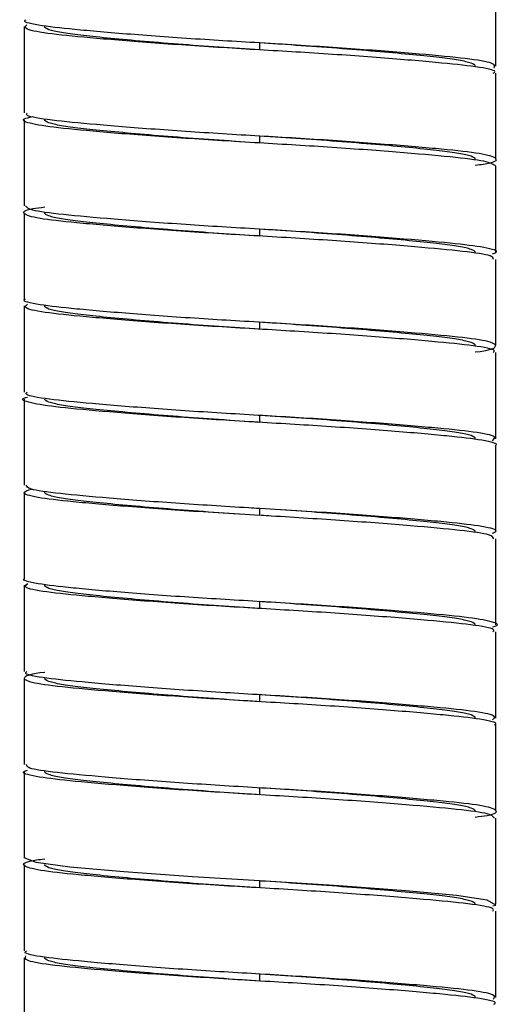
# Paper-space layout '_Posterior' of a CAD drawing. Header units: millimetres. Extents: x -179 to 187, y 0 to 1326.
# Tile 3 of 10: x -7 to 7, y 780 to 809. Entities that reach past the tile are written whole.
import ezdxf

# ---------------------------------------------------------------- set-up
doc = ezdxf.new("R2010")
doc.units = ezdxf.units.MM

psp = doc.layouts.new('_Posterior')

# ---------------------------------------------------------------- linework, layer by layer
at = {"color": 7, "linetype": 'Continuous', "lineweight": 25}
for p, q in [((6.85, 807.575), (6.85, 810.075)), ((-6.85, 808.725), (-6.85, 806.225)), ((0, 808.05), (0, 808.25)), ((6.85, 804.875), (6.85, 807.375)), ((-6.85, 806.025), (-6.85, 803.525)), ((0, 805.35), (0, 805.55)), ((6.85, 802.175), (6.85, 804.675)), ((-6.85, 803.325), (-6.85, 800.825)), ((0, 802.65), (0, 802.85)), ((6.85, 799.475), (6.85, 801.975)), ((-6.85, 800.625), (-6.85, 798.125)), ((0, 799.95), (0, 800.15)), ((6.85, 796.775), (6.85, 799.275)), ((-6.85, 797.925), (-6.85, 795.425)), ((0, 797.25), (0, 797.45)), ((6.85, 794.075), (6.85, 796.575)), ((-6.85, 795.225), (-6.85, 792.725)), ((0, 794.55), (0, 794.75)), ((6.85, 791.375), (6.85, 793.875)), ((-6.85, 792.525), (-6.85, 790.025)), ((0, 791.85), (0, 792.05)), ((6.85, 788.675), (6.85, 791.175)), ((-6.85, 789.825), (-6.85, 787.325)), ((0, 789.15), (0, 789.35)), ((6.85, 785.975), (6.85, 788.475)), ((-6.85, 787.125), (-6.85, 784.625)), ((0, 786.45), (0, 786.65)), ((6.85, 783.275), (6.85, 785.775)), ((-6.85, 784.425), (-6.85, 781.925)), ((0, 783.75), (0, 783.95)), ((6.85, 780.575), (6.85, 783.075)), ((-6.85, 781.725), (-6.85, 779.225)), ((0, 781.05), (0, 781.25))]:
    psp.add_line(p, q, dxfattribs=at)
at = {"color": 7, "linetype": 'Continuous', "lineweight": 25, "flags": 128}
psp.add_lwpolyline([(6.758, 783.227), (6.841, 783.252), (6.593, 783.397), (5.705, 783.525), (4.231, 783.661), (2.284, 783.807), (0.161, 783.941), (-1.96, 784.071), (-3.956, 784.216), (-5.517, 784.355), (-6.494, 784.482), (-6.85, 784.625), (-6.85, 784.625)], dxfattribs=at)
at = {"color": 7, "linetype": 'Continuous', "lineweight": 25}
for points, knots in [([(6.795, 807.52), (6.818, 807.569), (6.863, 807.666), (6.051, 807.797), (4.685, 807.927), (2.82, 808.074), (0.68, 808.213), (-1.524, 808.337), (-3.582, 808.483), (-5.286, 808.627), (-6.399, 808.749), (-6.909, 808.855), (-6.805, 808.914), (-6.785, 808.925)], [0, 0, 0, 0, 0.098651, 0.195289, 0.291645, 0.39138, 0.489393, 0.584687, 0.683968, 0.782983, 0.878113, 0.976535, 1, 1, 1, 1]), ([(6.772, 807.375), (6.795, 807.39), (6.887, 807.453), (6.335, 807.56), (5.172, 807.684), (3.433, 807.829), (1.357, 807.973), (-0.85, 808.096), (-2.977, 808.237), (-4.809, 808.384), (-6.131, 808.512), (-6.882, 808.642), (-6.807, 808.735), (-6.77, 808.78)], [0, 0, 0, 0, 0.031143, 0.129212, 0.224404, 0.323572, 0.422606, 0.517716, 0.61599, 0.71559, 0.811518, 0.908516, 1, 1, 1, 1]), ([(0, 808.05), (-0.391, 808.074), (-0.791, 808.101), (-1.591, 808.156), (-1.99, 808.185), (-2.761, 808.245), (-3.133, 808.275), (-3.828, 808.335), (-4.15, 808.365), (-4.729, 808.422), (-4.985, 808.449), (-5.315, 808.488), (-5.415, 808.5), (-5.601, 808.525), (-5.687, 808.538), (-5.92, 808.578), (-6.043, 808.606), (-6.208, 808.665), (-6.25, 808.695), (-6.25, 808.725)], [0, 0, 0, 0, 0.125, 0.125, 0.25, 0.25, 0.375, 0.375, 0.5, 0.5, 0.625, 0.625, 0.6875, 0.6875, 0.75, 0.75, 0.875, 0.875, 1, 1, 1, 1]), ([(6.25, 807.575), (6.25, 807.605), (6.208, 807.635), (6.043, 807.694), (5.92, 807.722), (5.687, 807.762), (5.601, 807.775), (5.415, 807.8), (5.315, 807.812), (4.985, 807.851), (4.729, 807.878), (4.15, 807.935), (3.828, 807.965), (3.133, 808.025), (2.761, 808.055), (1.99, 808.115), (1.591, 808.144), (0.791, 808.199), (0.391, 808.226), (0, 808.25)], [0, 0, 0, 0, 0.125, 0.125, 0.25, 0.25, 0.3125, 0.3125, 0.375, 0.375, 0.5, 0.5, 0.625, 0.625, 0.75, 0.75, 0.875, 0.875, 1, 1, 1, 1]), ([(6.85, 804.675), (6.781, 804.724), (6.644, 804.82), (5.587, 804.943), (4.019, 805.083), (2.019, 805.23), (-0.17, 805.359), (-2.344, 805.492), (-4.29, 805.639), (-5.798, 805.776), (-6.692, 805.901), (-6.988, 806.025), (-6.701, 806.096), (-6.605, 806.12)], [0, 0, 0, 0, 0.096426, 0.189002, 0.284524, 0.381463, 0.474915, 0.569163, 0.666213, 0.761084, 0.85403, 0.950786, 1, 1, 1, 1]), ([(6.25, 804.705), (6.41, 804.728), (6.879, 804.795), (6.916, 804.921), (6.371, 805.06), (5.162, 805.184), (3.436, 805.329), (1.356, 805.473), (-0.85, 805.596), (-2.976, 805.737), (-4.812, 805.884), (-6.12, 806.012), (-6.816, 806.124), (-6.775, 806.199), (-6.76, 806.225)], [0, 0, 0, 0, 0.047501, 0.139603, 0.230235, 0.318208, 0.409855, 0.501379, 0.589277, 0.680098, 0.772145, 0.860798, 0.95044, 1, 1, 1, 1]), ([(0, 805.35), (-0.391, 805.374), (-0.791, 805.401), (-1.591, 805.456), (-1.99, 805.485), (-2.761, 805.545), (-3.133, 805.575), (-3.828, 805.635), (-4.15, 805.665), (-4.729, 805.722), (-4.985, 805.749), (-5.315, 805.788), (-5.415, 805.8), (-5.601, 805.825), (-5.687, 805.838), (-5.92, 805.878), (-6.043, 805.906), (-6.208, 805.965), (-6.25, 805.995), (-6.25, 806.025)], [0, 0, 0, 0, 0.125, 0.125, 0.25, 0.25, 0.375, 0.375, 0.5, 0.5, 0.625, 0.625, 0.6875, 0.6875, 0.75, 0.75, 0.875, 0.875, 1, 1, 1, 1]), ([(6.25, 804.875), (6.25, 804.905), (6.208, 804.935), (6.043, 804.994), (5.92, 805.022), (5.687, 805.062), (5.601, 805.075), (5.415, 805.1), (5.315, 805.112), (4.985, 805.151), (4.729, 805.178), (4.15, 805.235), (3.828, 805.265), (3.133, 805.325), (2.761, 805.355), (1.99, 805.415), (1.591, 805.444), (0.791, 805.499), (0.391, 805.526), (0, 805.55)], [0, 0, 0, 0, 0.125, 0.125, 0.25, 0.25, 0.3125, 0.3125, 0.375, 0.375, 0.5, 0.5, 0.625, 0.625, 0.75, 0.75, 0.875, 0.875, 1, 1, 1, 1]), ([(6.773, 801.975), (6.77, 802.009), (6.763, 802.091), (5.958, 802.206), (4.559, 802.338), (2.662, 802.486), (0.51, 802.623), (-1.69, 802.748), (-3.731, 802.894), (-5.384, 803.037), (-6.504, 803.16), (-6.937, 803.302), (-6.833, 803.42), (-6.374, 803.48), (-6.25, 803.496)], [0, 0, 0, 0, 0.063501, 0.152335, 0.241681, 0.333805, 0.423979, 0.512141, 0.603951, 0.695146, 0.782929, 0.874046, 0.9659, 1, 1, 1, 1]), ([(6.751, 802.135), (6.79, 802.148), (6.971, 802.209), (6.581, 802.32), (5.605, 802.443), (4.014, 802.583), (2.02, 802.73), (-0.17, 802.859), (-2.343, 802.992), (-4.295, 803.139), (-5.78, 803.276), (-6.706, 803.395), (-6.772, 803.484), (-6.803, 803.525)], [0, 0, 0, 0, 0.027857, 0.128036, 0.224216, 0.323455, 0.424168, 0.521257, 0.619173, 0.720001, 0.818564, 0.915128, 1, 1, 1, 1]), ([(0, 802.65), (-0.391, 802.674), (-0.791, 802.701), (-1.591, 802.756), (-1.99, 802.785), (-2.761, 802.845), (-3.133, 802.875), (-3.828, 802.935), (-4.15, 802.965), (-4.729, 803.022), (-4.985, 803.049), (-5.315, 803.088), (-5.415, 803.1), (-5.601, 803.125), (-5.687, 803.138), (-5.92, 803.178), (-6.043, 803.206), (-6.208, 803.265), (-6.25, 803.295), (-6.25, 803.325)], [0, 0, 0, 0, 0.125, 0.125, 0.25, 0.25, 0.375, 0.375, 0.5, 0.5, 0.625, 0.625, 0.6875, 0.6875, 0.75, 0.75, 0.875, 0.875, 1, 1, 1, 1]), ([(6.25, 802.175), (6.25, 802.205), (6.208, 802.235), (6.043, 802.294), (5.92, 802.322), (5.687, 802.362), (5.601, 802.375), (5.415, 802.4), (5.315, 802.412), (4.985, 802.451), (4.729, 802.478), (4.15, 802.535), (3.828, 802.565), (3.133, 802.625), (2.761, 802.655), (1.99, 802.715), (1.591, 802.744), (0.791, 802.799), (0.391, 802.826), (0, 802.85)], [0, 0, 0, 0, 0.125, 0.125, 0.25, 0.25, 0.3125, 0.3125, 0.375, 0.375, 0.5, 0.5, 0.625, 0.625, 0.75, 0.75, 0.875, 0.875, 1, 1, 1, 1]), ([(6.25, 799.291), (6.251, 799.291), (6.649, 799.335), (6.89, 799.43), (6.81, 799.577), (5.971, 799.706), (4.556, 799.838), (2.663, 799.986), (0.51, 800.123), (-1.691, 800.248), (-3.728, 800.394), (-5.397, 800.537), (-6.457, 800.659), (-6.93, 800.762), (-6.818, 800.818), (-6.802, 800.825)], [0, 0, 0, 0, 0.000198, 0.090073, 0.181405, 0.269541, 0.358186, 0.449587, 0.539053, 0.626523, 0.717611, 0.80809, 0.895184, 0.985586, 1, 1, 1, 1]), ([(6.764, 799.275), (6.786, 799.294), (6.865, 799.36), (6.268, 799.47), (5.055, 799.594), (3.283, 799.74), (1.189, 799.884), (-1.019, 800.006), (-3.131, 800.148), (-4.932, 800.295), (-6.207, 800.421), (-6.895, 800.549), (-6.795, 800.636), (-6.75, 800.676)], [0, 0, 0, 0, 0.038884, 0.136886, 0.232512, 0.332121, 0.431197, 0.526494, 0.625315, 0.725069, 0.820942, 0.918586, 1, 1, 1, 1]), ([(0, 799.95), (-0.391, 799.974), (-0.791, 800.001), (-1.591, 800.056), (-1.99, 800.085), (-2.761, 800.145), (-3.133, 800.175), (-3.828, 800.235), (-4.15, 800.265), (-4.729, 800.322), (-4.985, 800.349), (-5.315, 800.388), (-5.415, 800.4), (-5.601, 800.425), (-5.687, 800.438), (-5.92, 800.478), (-6.043, 800.506), (-6.208, 800.565), (-6.25, 800.595), (-6.25, 800.625)], [0, 0, 0, 0, 0.125, 0.125, 0.25, 0.25, 0.375, 0.375, 0.5, 0.5, 0.625, 0.625, 0.6875, 0.6875, 0.75, 0.75, 0.875, 0.875, 1, 1, 1, 1]), ([(6.25, 799.475), (6.25, 799.505), (6.208, 799.535), (6.043, 799.594), (5.92, 799.622), (5.687, 799.662), (5.601, 799.675), (5.415, 799.7), (5.315, 799.712), (4.985, 799.751), (4.729, 799.778), (4.15, 799.835), (3.828, 799.865), (3.133, 799.925), (2.761, 799.955), (1.99, 800.015), (1.591, 800.044), (0.791, 800.099), (0.391, 800.126), (0, 800.15)], [0, 0, 0, 0, 0.125, 0.125, 0.25, 0.25, 0.3125, 0.3125, 0.375, 0.375, 0.5, 0.5, 0.625, 0.625, 0.75, 0.75, 0.875, 0.875, 1, 1, 1, 1]), ([(6.737, 796.727), (6.788, 796.762), (6.908, 796.845), (6.28, 796.97), (5.052, 797.094), (3.284, 797.24), (1.188, 797.384), (-1.02, 797.506), (-3.13, 797.648), (-4.935, 797.795), (-6.196, 797.921), (-6.841, 798.032), (-6.78, 798.103), (-6.76, 798.125)], [0, 0, 0, 0, 0.071711, 0.169937, 0.265782, 0.365619, 0.464921, 0.560436, 0.659483, 0.759464, 0.855556, 0.953423, 1, 1, 1, 1]), ([(6.824, 796.575), (6.832, 796.579), (6.949, 796.63), (6.512, 796.731), (5.505, 796.853), (3.871, 796.995), (1.856, 797.141), (-0.34, 797.268), (-2.505, 797.403), (-4.422, 797.551), (-5.895, 797.685), (-6.718, 797.812), (-6.995, 797.919), (-6.781, 797.973), (-6.753, 797.98)], [0, 0, 0, 0, 0.0079881, 0.1068663, 0.2019141, 0.3003694, 0.399887, 0.49559, 0.5928373, 0.6925826, 0.7897019, 0.8855088, 0.9850643, 1, 1, 1, 1]), ([(0, 797.25), (-0.391, 797.274), (-0.791, 797.301), (-1.591, 797.356), (-1.99, 797.385), (-2.761, 797.445), (-3.133, 797.475), (-3.828, 797.535), (-4.15, 797.565), (-4.729, 797.622), (-4.985, 797.649), (-5.315, 797.688), (-5.415, 797.7), (-5.601, 797.725), (-5.687, 797.738), (-5.92, 797.778), (-6.043, 797.806), (-6.208, 797.865), (-6.25, 797.895), (-6.25, 797.925)], [0, 0, 0, 0, 0.125, 0.125, 0.25, 0.25, 0.375, 0.375, 0.5, 0.5, 0.625, 0.625, 0.6875, 0.6875, 0.75, 0.75, 0.875, 0.875, 1, 1, 1, 1]), ([(6.25, 796.775), (6.25, 796.805), (6.208, 796.835), (6.043, 796.894), (5.92, 796.922), (5.687, 796.962), (5.601, 796.975), (5.415, 797), (5.315, 797.012), (4.985, 797.051), (4.729, 797.078), (4.15, 797.135), (3.828, 797.165), (3.133, 797.225), (2.761, 797.255), (1.99, 797.315), (1.591, 797.344), (0.791, 797.399), (0.391, 797.426), (0, 797.45)], [0, 0, 0, 0, 0.125, 0.125, 0.25, 0.25, 0.3125, 0.3125, 0.375, 0.375, 0.5, 0.5, 0.625, 0.625, 0.75, 0.75, 0.875, 0.875, 1, 1, 1, 1]), ([(-0.026, 794.751), (-0.125, 794.757), (-0.942, 794.806), (-2.506, 794.903), (-4.428, 795.051), (-5.871, 795.185), (-6.735, 795.302), (-6.77, 795.387), (-6.785, 795.425)], [0, 0, 0, 0, 0.027956, 0.230693, 0.438638, 0.641108, 0.840842, 1, 1, 1, 1]), ([(-0.623, 794.589), (-1.018, 794.612), (-2.155, 794.68), (-3.871, 794.806), (-5.497, 794.947), (-6.542, 795.07), (-6.979, 795.2), (-6.737, 795.281), (-6.637, 795.314)], [0, 0, 0, 0, 0.103095, 0.296707, 0.488252, 0.673167, 0.865535, 1, 1, 1, 1]), ([(0, 794.55), (-0.391, 794.574), (-0.791, 794.601), (-1.591, 794.656), (-1.99, 794.685), (-2.761, 794.745), (-3.133, 794.775), (-3.828, 794.835), (-4.15, 794.865), (-4.729, 794.922), (-4.985, 794.949), (-5.315, 794.988), (-5.415, 795), (-5.601, 795.025), (-5.687, 795.038), (-5.92, 795.078), (-6.043, 795.106), (-6.208, 795.165), (-6.25, 795.195), (-6.25, 795.225)], [0, 0, 0, 0, 0.125, 0.125, 0.25, 0.25, 0.375, 0.375, 0.5, 0.5, 0.625, 0.625, 0.6875, 0.6875, 0.75, 0.75, 0.875, 0.875, 1, 1, 1, 1]), ([(6.25, 794.075), (6.25, 794.105), (6.208, 794.135), (6.043, 794.194), (5.92, 794.222), (5.687, 794.262), (5.601, 794.275), (5.415, 794.3), (5.315, 794.312), (4.985, 794.351), (4.729, 794.378), (4.15, 794.435), (3.828, 794.465), (3.133, 794.525), (2.761, 794.555), (1.99, 794.615), (1.591, 794.644), (0.791, 794.699), (0.391, 794.726), (0, 794.75)], [0, 0, 0, 0, 0.125, 0.125, 0.25, 0.25, 0.3125, 0.3125, 0.375, 0.375, 0.5, 0.5, 0.625, 0.625, 0.75, 0.75, 0.875, 0.875, 1, 1, 1, 1]), ([(6.746, 794.038), (6.789, 794.054), (6.959, 794.118), (6.528, 794.231), (5.501, 794.353), (3.87, 794.494), (2.156, 794.62), (1.018, 794.688), (0.623, 794.711)], [0, 0, 0, 0, 0.070077, 0.276755, 0.475427, 0.681221, 0.889235, 1, 1, 1, 1]), ([(6.785, 793.875), (6.77, 793.913), (6.735, 793.998), (5.871, 794.115), (4.428, 794.249), (2.506, 794.397), (0.942, 794.494), (0.125, 794.543), (0.026, 794.549)], [0, 0, 0, 0, 0.159158, 0.358892, 0.561362, 0.769307, 0.972044, 1, 1, 1, 1]), ([(6.753, 791.32), (6.781, 791.327), (6.995, 791.381), (6.718, 791.488), (5.895, 791.615), (4.422, 791.749), (2.505, 791.897), (0.34, 792.032), (-1.856, 792.159), (-3.871, 792.305), (-5.505, 792.447), (-6.512, 792.569), (-6.949, 792.67), (-6.832, 792.721), (-6.824, 792.725)], [0, 0, 0, 0, 0.014936, 0.114491, 0.210298, 0.307417, 0.407163, 0.50441, 0.600113, 0.699631, 0.798086, 0.893134, 0.992012, 1, 1, 1, 1]), ([(6.76, 791.175), (6.78, 791.197), (6.841, 791.268), (6.196, 791.379), (4.935, 791.505), (3.13, 791.652), (1.02, 791.794), (-1.188, 791.916), (-3.284, 792.06), (-5.052, 792.206), (-6.28, 792.33), (-6.908, 792.455), (-6.788, 792.538), (-6.737, 792.573)], [0, 0, 0, 0, 0.046577, 0.144444, 0.240536, 0.340517, 0.439564, 0.535079, 0.634381, 0.734218, 0.830063, 0.928289, 1, 1, 1, 1]), ([(0, 791.85), (-0.391, 791.874), (-0.791, 791.901), (-1.591, 791.956), (-1.99, 791.985), (-2.761, 792.045), (-3.133, 792.075), (-3.828, 792.135), (-4.15, 792.165), (-4.729, 792.222), (-4.985, 792.249), (-5.315, 792.288), (-5.415, 792.3), (-5.601, 792.325), (-5.687, 792.338), (-5.92, 792.378), (-6.043, 792.406), (-6.208, 792.465), (-6.25, 792.495), (-6.25, 792.525)], [0, 0, 0, 0, 0.125, 0.125, 0.25, 0.25, 0.375, 0.375, 0.5, 0.5, 0.625, 0.625, 0.6875, 0.6875, 0.75, 0.75, 0.875, 0.875, 1, 1, 1, 1]), ([(6.25, 791.375), (6.25, 791.405), (6.208, 791.435), (6.043, 791.494), (5.92, 791.522), (5.687, 791.562), (5.601, 791.575), (5.415, 791.6), (5.315, 791.612), (4.985, 791.651), (4.729, 791.678), (4.15, 791.735), (3.828, 791.765), (3.133, 791.825), (2.761, 791.855), (1.99, 791.915), (1.591, 791.944), (0.791, 791.999), (0.391, 792.026), (0, 792.05)], [0, 0, 0, 0, 0.125, 0.125, 0.25, 0.25, 0.3125, 0.3125, 0.375, 0.375, 0.5, 0.5, 0.625, 0.625, 0.75, 0.75, 0.875, 0.875, 1, 1, 1, 1]), ([(6.802, 788.475), (6.818, 788.482), (6.93, 788.538), (6.457, 788.641), (5.397, 788.763), (3.728, 788.906), (1.691, 789.052), (-0.51, 789.177), (-2.663, 789.314), (-4.556, 789.462), (-5.971, 789.594), (-6.81, 789.723), (-6.89, 789.87), (-6.649, 789.965), (-6.251, 790.009), (-6.25, 790.009)], [0, 0, 0, 0, 0.014414, 0.104816, 0.19191, 0.282389, 0.373477, 0.460947, 0.550413, 0.641814, 0.730459, 0.818595, 0.909927, 0.999802, 1, 1, 1, 1]), ([(6.75, 788.624), (6.795, 788.664), (6.895, 788.751), (6.207, 788.879), (4.932, 789.005), (3.131, 789.152), (1.019, 789.294), (-1.189, 789.416), (-3.283, 789.56), (-5.055, 789.706), (-6.268, 789.83), (-6.865, 789.94), (-6.786, 790.006), (-6.764, 790.025)], [0, 0, 0, 0, 0.081414, 0.179058, 0.274931, 0.374685, 0.473506, 0.568803, 0.667879, 0.767488, 0.863114, 0.961116, 1, 1, 1, 1]), ([(0, 789.15), (-0.391, 789.174), (-0.791, 789.201), (-1.591, 789.256), (-1.99, 789.285), (-2.761, 789.345), (-3.133, 789.375), (-3.828, 789.435), (-4.15, 789.465), (-4.729, 789.522), (-4.985, 789.549), (-5.315, 789.588), (-5.415, 789.6), (-5.601, 789.625), (-5.687, 789.638), (-5.92, 789.678), (-6.043, 789.706), (-6.208, 789.765), (-6.25, 789.795), (-6.25, 789.825)], [0, 0, 0, 0, 0.125, 0.125, 0.25, 0.25, 0.375, 0.375, 0.5, 0.5, 0.625, 0.625, 0.6875, 0.6875, 0.75, 0.75, 0.875, 0.875, 1, 1, 1, 1]), ([(6.25, 788.675), (6.25, 788.705), (6.208, 788.735), (6.043, 788.794), (5.92, 788.822), (5.687, 788.862), (5.601, 788.875), (5.415, 788.9), (5.315, 788.912), (4.985, 788.951), (4.729, 788.978), (4.15, 789.035), (3.828, 789.065), (3.133, 789.125), (2.761, 789.155), (1.99, 789.215), (1.591, 789.244), (0.791, 789.299), (0.391, 789.326), (0, 789.35)], [0, 0, 0, 0, 0.125, 0.125, 0.25, 0.25, 0.3125, 0.3125, 0.375, 0.375, 0.5, 0.5, 0.625, 0.625, 0.75, 0.75, 0.875, 0.875, 1, 1, 1, 1]), ([(6.803, 785.775), (6.772, 785.816), (6.706, 785.905), (5.78, 786.024), (4.295, 786.161), (2.343, 786.308), (0.17, 786.441), (-2.02, 786.57), (-4.014, 786.717), (-5.605, 786.857), (-6.581, 786.98), (-6.971, 787.091), (-6.789, 787.152), (-6.749, 787.166)], [0, 0, 0, 0, 0.084812, 0.181308, 0.279801, 0.380558, 0.478404, 0.575425, 0.676066, 0.775235, 0.871347, 0.971455, 1, 1, 1, 1]), ([(6.25, 785.804), (6.374, 785.82), (6.833, 785.88), (6.937, 785.998), (6.504, 786.14), (5.384, 786.263), (3.731, 786.406), (1.69, 786.552), (-0.51, 786.677), (-2.662, 786.814), (-4.559, 786.962), (-5.958, 787.094), (-6.763, 787.209), (-6.77, 787.291), (-6.773, 787.325)], [0, 0, 0, 0, 0.0341, 0.125954, 0.217071, 0.304854, 0.396049, 0.487859, 0.576021, 0.666195, 0.758319, 0.847665, 0.936499, 1, 1, 1, 1]), ([(0, 786.45), (-0.391, 786.474), (-0.791, 786.501), (-1.591, 786.556), (-1.99, 786.585), (-2.761, 786.645), (-3.133, 786.675), (-3.828, 786.735), (-4.15, 786.765), (-4.729, 786.822), (-4.985, 786.849), (-5.315, 786.888), (-5.415, 786.9), (-5.601, 786.925), (-5.687, 786.938), (-5.92, 786.978), (-6.043, 787.006), (-6.208, 787.065), (-6.25, 787.095), (-6.25, 787.125)], [0, 0, 0, 0, 0.125, 0.125, 0.25, 0.25, 0.375, 0.375, 0.5, 0.5, 0.625, 0.625, 0.6875, 0.6875, 0.75, 0.75, 0.875, 0.875, 1, 1, 1, 1]), ([(6.25, 785.975), (6.25, 786.005), (6.208, 786.035), (6.043, 786.094), (5.92, 786.122), (5.687, 786.162), (5.601, 786.175), (5.415, 786.2), (5.315, 786.212), (4.985, 786.251), (4.729, 786.278), (4.15, 786.335), (3.828, 786.365), (3.133, 786.425), (2.761, 786.455), (1.99, 786.515), (1.591, 786.544), (0.791, 786.599), (0.391, 786.626), (0, 786.65)], [0, 0, 0, 0, 0.125, 0.125, 0.25, 0.25, 0.3125, 0.3125, 0.375, 0.375, 0.5, 0.5, 0.625, 0.625, 0.75, 0.75, 0.875, 0.875, 1, 1, 1, 1]), ([(6.76, 783.075), (6.775, 783.101), (6.816, 783.176), (6.12, 783.288), (4.812, 783.416), (2.976, 783.563), (0.85, 783.704), (-1.356, 783.827), (-3.436, 783.971), (-5.162, 784.116), (-6.371, 784.24), (-6.916, 784.379), (-6.879, 784.505), (-6.41, 784.572), (-6.25, 784.595)], [0, 0, 0, 0, 0.04956, 0.139202, 0.227855, 0.319902, 0.410723, 0.498621, 0.590145, 0.681792, 0.769765, 0.860397, 0.952499, 1, 1, 1, 1]), ([(0, 783.75), (-0.391, 783.774), (-0.791, 783.801), (-1.591, 783.856), (-1.99, 783.885), (-2.761, 783.945), (-3.133, 783.975), (-3.828, 784.035), (-4.15, 784.065), (-4.729, 784.122), (-4.985, 784.149), (-5.315, 784.188), (-5.415, 784.2), (-5.601, 784.225), (-5.687, 784.238), (-5.92, 784.278), (-6.043, 784.306), (-6.208, 784.365), (-6.25, 784.395), (-6.25, 784.425)], [0, 0, 0, 0, 0.125, 0.125, 0.25, 0.25, 0.375, 0.375, 0.5, 0.5, 0.625, 0.625, 0.6875, 0.6875, 0.75, 0.75, 0.875, 0.875, 1, 1, 1, 1]), ([(6.25, 783.275), (6.25, 783.305), (6.208, 783.335), (6.043, 783.394), (5.92, 783.422), (5.687, 783.462), (5.601, 783.475), (5.415, 783.5), (5.315, 783.512), (4.985, 783.551), (4.729, 783.578), (4.15, 783.635), (3.828, 783.665), (3.133, 783.725), (2.761, 783.755), (1.99, 783.815), (1.591, 783.844), (0.791, 783.899), (0.391, 783.926), (0, 783.95)], [0, 0, 0, 0, 0.125, 0.125, 0.25, 0.25, 0.3125, 0.3125, 0.375, 0.375, 0.5, 0.5, 0.625, 0.625, 0.75, 0.75, 0.875, 0.875, 1, 1, 1, 1]), ([(6.785, 780.375), (6.805, 780.386), (6.909, 780.445), (6.399, 780.551), (5.286, 780.673), (3.582, 780.817), (1.524, 780.963), (-0.68, 781.087), (-2.82, 781.226), (-4.685, 781.373), (-6.051, 781.503), (-6.863, 781.634), (-6.818, 781.731), (-6.795, 781.78)], [0, 0, 0, 0, 0.023465, 0.121887, 0.217017, 0.316032, 0.415313, 0.510607, 0.60862, 0.708355, 0.804711, 0.901349, 1, 1, 1, 1]), ([(6.77, 780.52), (6.807, 780.565), (6.882, 780.658), (6.131, 780.788), (4.809, 780.916), (2.977, 781.063), (0.85, 781.204), (-1.357, 781.327), (-3.433, 781.471), (-5.172, 781.616), (-6.335, 781.74), (-6.887, 781.847), (-6.795, 781.91), (-6.772, 781.925)], [0, 0, 0, 0, 0.091484, 0.188482, 0.28441, 0.38401, 0.482284, 0.577394, 0.676428, 0.775596, 0.870788, 0.968857, 1, 1, 1, 1]), ([(0, 781.05), (-0.391, 781.074), (-0.791, 781.101), (-1.591, 781.156), (-1.99, 781.185), (-2.761, 781.245), (-3.133, 781.275), (-3.828, 781.335), (-4.15, 781.365), (-4.729, 781.422), (-4.985, 781.449), (-5.315, 781.488), (-5.415, 781.5), (-5.601, 781.525), (-5.687, 781.538), (-5.92, 781.578), (-6.043, 781.606), (-6.208, 781.665), (-6.25, 781.695), (-6.25, 781.725)], [0, 0, 0, 0, 0.125, 0.125, 0.25, 0.25, 0.375, 0.375, 0.5, 0.5, 0.625, 0.625, 0.6875, 0.6875, 0.75, 0.75, 0.875, 0.875, 1, 1, 1, 1]), ([(6.25, 780.575), (6.25, 780.605), (6.208, 780.635), (6.043, 780.694), (5.92, 780.722), (5.687, 780.762), (5.601, 780.775), (5.415, 780.8), (5.315, 780.812), (4.985, 780.851), (4.729, 780.878), (4.15, 780.935), (3.828, 780.965), (3.133, 781.025), (2.761, 781.055), (1.99, 781.115), (1.591, 781.144), (0.791, 781.199), (0.391, 781.226), (0, 781.25)], [0, 0, 0, 0, 0.125, 0.125, 0.25, 0.25, 0.3125, 0.3125, 0.375, 0.375, 0.5, 0.5, 0.625, 0.625, 0.75, 0.75, 0.875, 0.875, 1, 1, 1, 1])]:
    psp.add_open_spline(points, degree=3, knots=knots, dxfattribs=at)

doc.saveas('drawing.dxf')
